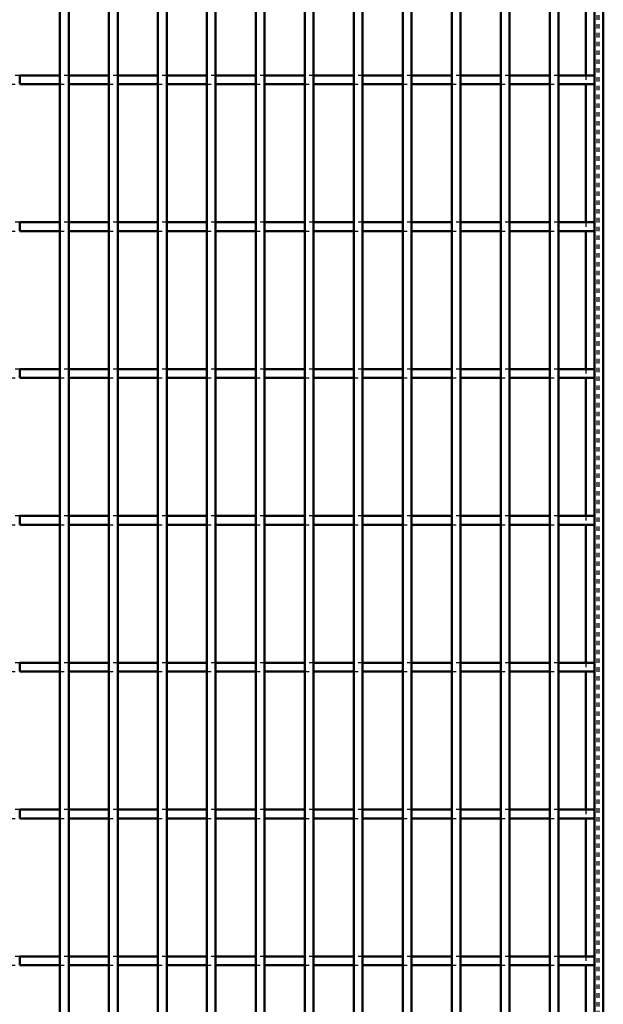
# Model space of a CAD drawing. Header units: millimetres. Extents: x -696 to 511, y -500 to 878.
# Tile 13 of 22: x 218 to 350, y -276 to -53. Entities that reach past the tile are written whole.
import ezdxf

# ---------------------------------------------------------------- set-up
doc = ezdxf.new("R2010")
doc.units = ezdxf.units.MM
doc.linetypes.add('Dashed', pattern=[2, 1, -1])
doc.layers.add('AM_0', color=7, linetype='Continuous', lineweight=50)
doc.layers.add('AM_9', color=6, linetype='Dashed', lineweight=25)

# ---------------------------------------------------------------- blocks, each defined once
blk = doc.blocks.new('1_bilvtxbr30amlyxau5npbzpmb________0_in_LPP230331121170010003500_4')
at = {"layer": 'AM_0'}
for p, q in [((348, 498), (348, -498)), ((350, 498), (350, -498)), ((346.05, -34.33), (346.05, -65.66)), ((346.05, -67.66), (346.05, -98.99)), ((346.05, -100.99), (346.05, -132.32)), ((346.05, -134.32), (346.05, -165.65)), ((346.05, -167.65), (346.05, -198.98)), ((346.05, -200.98), (346.05, -232.31)), ((346.05, -234.31), (346.05, -265.64)), ((346.05, -267.64), (346.05, -298.97))]:
    blk.add_line(p, q, dxfattribs=at)
at = {"layer": 'AM_9'}
for p, q in [((348.55, 498), (348.55, -498)), ((348.99, 498), (348.99, -498)), ((346.05, -65.66), (346.05, -67.66)), ((346.05, -98.99), (346.05, -100.99)), ((346.05, -132.32), (346.05, -134.32)), ((346.05, -165.65), (346.05, -167.65)), ((346.05, -198.98), (346.05, -200.98)), ((346.05, -232.31), (346.05, -234.31)), ((346.05, -265.64), (346.05, -267.64))]:
    blk.add_line(p, q, dxfattribs=at)
blk = doc.blocks.new('54_aqie54lu9ow289o7lr2a152va________0_in_LPP230331121170010003500_4')
at = {"layer": 'AM_0'}
for p, q in [((226.755, -498), (226.755, 498)), ((228.755, -498), (228.755, 498))]:
    blk.add_line(p, q, dxfattribs=at)
blk = doc.blocks.new('55_1qfzmla1llwbxfpjp3bwfb3uh________0_in_LPP230331121170010003500_4')
at = {"layer": 'AM_0'}
for p, q in [((237.865, -498), (237.865, 498)), ((239.865, -498), (239.865, 498))]:
    blk.add_line(p, q, dxfattribs=at)
blk = doc.blocks.new('56_c35mfd2twvp8d9i9zxmi9srsd________0_in_LPP230331121170010003500_4')
at = {"layer": 'AM_0'}
for p, q in [((248.975, -498), (248.975, 498)), ((250.975, -498), (250.975, 498))]:
    blk.add_line(p, q, dxfattribs=at)
blk = doc.blocks.new('57_awbsjt1iafbl761x4kvmt4nbb________0_in_LPP230331121170010003500_4')
at = {"layer": 'AM_0'}
for p, q in [((260.085, -498), (260.085, 498)), ((262.085, -498), (262.085, 498))]:
    blk.add_line(p, q, dxfattribs=at)
blk = doc.blocks.new('58_16d82phpf3qnn4yzq29xmv3uw________0_in_LPP230331121170010003500_4')
at = {"layer": 'AM_0'}
for p, q in [((271.195, -498), (271.195, 498)), ((273.195, -498), (273.195, 498))]:
    blk.add_line(p, q, dxfattribs=at)
blk = doc.blocks.new('59_9qclraet4qm0scpcnuc5uypqc________0_in_LPP230331121170010003500_4')
at = {"layer": 'AM_0'}
for p, q in [((282.305, -498), (282.305, 498)), ((284.305, -498), (284.305, 498))]:
    blk.add_line(p, q, dxfattribs=at)
blk = doc.blocks.new('60_eudpuykxrdptgyj5empis2svr________0_in_LPP230331121170010003500_4')
at = {"layer": 'AM_0'}
for p, q in [((293.415, -498), (293.415, 498)), ((295.415, -498), (295.415, 498))]:
    blk.add_line(p, q, dxfattribs=at)
blk = doc.blocks.new('61_qgc061jpei7dzucddrnigwtam________0_in_LPP230331121170010003500_4')
at = {"layer": 'AM_0'}
for p, q in [((304.525, -498), (304.525, 498)), ((306.525, -498), (306.525, 498))]:
    blk.add_line(p, q, dxfattribs=at)
blk = doc.blocks.new('62_qqj3dsujdger60e3a5pu030ov________0_in_LPP230331121170010003500_4')
at = {"layer": 'AM_0'}
for p, q in [((315.635, -498), (315.635, 498)), ((317.635, -498), (317.635, 498))]:
    blk.add_line(p, q, dxfattribs=at)
blk = doc.blocks.new('63_ma0srxts8e3g38efiil0krvoc________0_in_LPP230331121170010003500_4')
at = {"layer": 'AM_0'}
for p, q in [((326.745, -498), (326.745, 498)), ((328.745, -498), (328.745, 498))]:
    blk.add_line(p, q, dxfattribs=at)
blk = doc.blocks.new('64_0t6b7c1vrn80h5gwm83s27pdi________0_in_LPP230331121170010003500_4')
at = {"layer": 'AM_0'}
for p, q in [((337.855, -498), (337.855, 498)), ((339.855, -498), (339.855, 498))]:
    blk.add_line(p, q, dxfattribs=at)
blk = doc.blocks.new('72_x4o7ofomt4g326p4npc8qdzxc________0_in_LPP230331121170010003500_4')
at = {"layer": 'AM_0'}
for p, q in [((226.755, -265.64), (217.645, -265.64)), ((217.645, -267.64), (217.645, -265.64)), ((226.755, -265.64), (226.755, -267.64)), ((237.865, -265.64), (228.755, -265.64)), ((228.755, -267.64), (228.755, -265.64)), ((237.865, -265.64), (237.865, -267.64)), ((248.975, -265.64), (239.865, -265.64)), ((239.865, -267.64), (239.865, -265.64)), ((248.975, -265.64), (248.975, -267.64)), ((260.085, -265.64), (250.975, -265.64)), ((250.975, -267.64), (250.975, -265.64)), ((260.085, -265.64), (260.085, -267.64)), ((271.195, -265.64), (262.085, -265.64)), ((262.085, -267.64), (262.085, -265.64)), ((271.195, -265.64), (271.195, -267.64)), ((282.305, -265.64), (273.195, -265.64)), ((273.195, -267.64), (273.195, -265.64)), ((282.305, -265.64), (282.305, -267.64)), ((293.415, -265.64), (284.305, -265.64)), ((284.305, -267.64), (284.305, -265.64)), ((293.415, -265.64), (293.415, -267.64)), ((304.525, -265.64), (295.415, -265.64)), ((295.415, -267.64), (295.415, -265.64)), ((304.525, -265.64), (304.525, -267.64)), ((315.635, -265.64), (306.525, -265.64)), ((306.525, -267.64), (306.525, -265.64)), ((315.635, -265.64), (315.635, -267.64)), ((326.745, -265.64), (317.635, -265.64)), ((317.635, -267.64), (317.635, -265.64)), ((326.745, -265.64), (326.745, -267.64)), ((337.855, -265.64), (328.745, -265.64)), ((328.745, -267.64), (328.745, -265.64)), ((337.855, -265.64), (337.855, -267.64)), ((339.855, -267.64), (339.855, -265.64)), ((348, -265.64), (339.855, -265.64)), ((348, -265.64), (348, -267.64)), ((226.755, -267.64), (217.645, -267.64)), ((237.865, -267.64), (228.755, -267.64)), ((248.975, -267.64), (239.865, -267.64)), ((260.085, -267.64), (250.975, -267.64)), ((271.195, -267.64), (262.085, -267.64)), ((282.305, -267.64), (273.195, -267.64)), ((293.415, -267.64), (284.305, -267.64)), ((304.525, -267.64), (295.415, -267.64)), ((315.635, -267.64), (306.525, -267.64)), ((326.745, -267.64), (317.635, -267.64)), ((337.855, -267.64), (328.745, -267.64)), ((348, -267.64), (339.855, -267.64))]:
    blk.add_line(p, q, dxfattribs=at)
at = {"layer": 'AM_9'}
for p, q in [((217.645, -265.64), (215.645, -265.64)), ((228.755, -265.64), (226.755, -265.64)), ((239.865, -265.64), (237.865, -265.64)), ((250.975, -265.64), (248.975, -265.64)), ((262.085, -265.64), (260.085, -265.64)), ((273.195, -265.64), (271.195, -265.64)), ((284.305, -265.64), (282.305, -265.64)), ((295.415, -265.64), (293.415, -265.64)), ((306.525, -265.64), (304.525, -265.64)), ((317.635, -265.64), (315.635, -265.64)), ((328.745, -265.64), (326.745, -265.64)), ((339.855, -265.64), (337.855, -265.64)), ((215.645, -267.64), (217.645, -267.64)), ((226.755, -267.64), (228.755, -267.64)), ((237.865, -267.64), (239.865, -267.64)), ((248.975, -267.64), (250.975, -267.64)), ((260.085, -267.64), (262.085, -267.64)), ((271.195, -267.64), (273.195, -267.64)), ((282.305, -267.64), (284.305, -267.64)), ((293.415, -267.64), (295.415, -267.64)), ((304.525, -267.64), (306.525, -267.64)), ((315.635, -267.64), (317.635, -267.64)), ((326.745, -267.64), (328.745, -267.64)), ((337.855, -267.64), (339.855, -267.64))]:
    blk.add_line(p, q, dxfattribs=at)
blk = doc.blocks.new('73_pamdpfnlko6iglfngoaj3wgvw________0_in_LPP230331121170010003500_4')
at = {"layer": 'AM_0'}
for p, q in [((226.755, -232.31), (217.645, -232.31)), ((217.645, -234.31), (217.645, -232.31)), ((226.755, -232.31), (226.755, -234.31)), ((237.865, -232.31), (228.755, -232.31)), ((228.755, -234.31), (228.755, -232.31)), ((237.865, -232.31), (237.865, -234.31)), ((248.975, -232.31), (239.865, -232.31)), ((239.865, -234.31), (239.865, -232.31)), ((248.975, -232.31), (248.975, -234.31)), ((260.085, -232.31), (250.975, -232.31)), ((250.975, -234.31), (250.975, -232.31)), ((260.085, -232.31), (260.085, -234.31)), ((271.195, -232.31), (262.085, -232.31)), ((262.085, -234.31), (262.085, -232.31)), ((271.195, -232.31), (271.195, -234.31)), ((282.305, -232.31), (273.195, -232.31)), ((273.195, -234.31), (273.195, -232.31)), ((282.305, -232.31), (282.305, -234.31)), ((293.415, -232.31), (284.305, -232.31)), ((284.305, -234.31), (284.305, -232.31)), ((293.415, -232.31), (293.415, -234.31)), ((304.525, -232.31), (295.415, -232.31)), ((295.415, -234.31), (295.415, -232.31)), ((304.525, -232.31), (304.525, -234.31)), ((315.635, -232.31), (306.525, -232.31)), ((306.525, -234.31), (306.525, -232.31)), ((315.635, -232.31), (315.635, -234.31)), ((326.745, -232.31), (317.635, -232.31)), ((317.635, -234.31), (317.635, -232.31)), ((326.745, -232.31), (326.745, -234.31)), ((337.855, -232.31), (328.745, -232.31)), ((328.745, -234.31), (328.745, -232.31)), ((337.855, -232.31), (337.855, -234.31)), ((339.855, -234.31), (339.855, -232.31)), ((348, -232.31), (339.855, -232.31)), ((348, -232.31), (348, -234.31)), ((226.755, -234.31), (217.645, -234.31)), ((237.865, -234.31), (228.755, -234.31)), ((248.975, -234.31), (239.865, -234.31)), ((260.085, -234.31), (250.975, -234.31)), ((271.195, -234.31), (262.085, -234.31)), ((282.305, -234.31), (273.195, -234.31)), ((293.415, -234.31), (284.305, -234.31)), ((304.525, -234.31), (295.415, -234.31)), ((315.635, -234.31), (306.525, -234.31)), ((326.745, -234.31), (317.635, -234.31)), ((337.855, -234.31), (328.745, -234.31)), ((348, -234.31), (339.855, -234.31))]:
    blk.add_line(p, q, dxfattribs=at)
at = {"layer": 'AM_9'}
for p, q in [((217.645, -232.31), (215.645, -232.31)), ((228.755, -232.31), (226.755, -232.31)), ((239.865, -232.31), (237.865, -232.31)), ((250.975, -232.31), (248.975, -232.31)), ((262.085, -232.31), (260.085, -232.31)), ((273.195, -232.31), (271.195, -232.31)), ((284.305, -232.31), (282.305, -232.31)), ((295.415, -232.31), (293.415, -232.31)), ((306.525, -232.31), (304.525, -232.31)), ((317.635, -232.31), (315.635, -232.31)), ((328.745, -232.31), (326.745, -232.31)), ((339.855, -232.31), (337.855, -232.31)), ((215.645, -234.31), (217.645, -234.31)), ((226.755, -234.31), (228.755, -234.31)), ((237.865, -234.31), (239.865, -234.31)), ((248.975, -234.31), (250.975, -234.31)), ((260.085, -234.31), (262.085, -234.31)), ((271.195, -234.31), (273.195, -234.31)), ((282.305, -234.31), (284.305, -234.31)), ((293.415, -234.31), (295.415, -234.31)), ((304.525, -234.31), (306.525, -234.31)), ((315.635, -234.31), (317.635, -234.31)), ((326.745, -234.31), (328.745, -234.31)), ((337.855, -234.31), (339.855, -234.31))]:
    blk.add_line(p, q, dxfattribs=at)
blk = doc.blocks.new('74_fmsd9ug39s7n2cmlrrwu703nb________0_in_LPP230331121170010003500_4')
at = {"layer": 'AM_0'}
for p, q in [((226.755, -198.98), (217.645, -198.98)), ((217.645, -200.98), (217.645, -198.98)), ((226.755, -200.98), (217.645, -200.98)), ((226.755, -198.98), (226.755, -200.98)), ((237.865, -198.98), (228.755, -198.98)), ((228.755, -200.98), (228.755, -198.98)), ((237.865, -200.98), (228.755, -200.98)), ((237.865, -198.98), (237.865, -200.98)), ((248.975, -198.98), (239.865, -198.98)), ((239.865, -200.98), (239.865, -198.98)), ((248.975, -200.98), (239.865, -200.98)), ((248.975, -198.98), (248.975, -200.98)), ((260.085, -198.98), (250.975, -198.98)), ((250.975, -200.98), (250.975, -198.98)), ((260.085, -200.98), (250.975, -200.98)), ((260.085, -198.98), (260.085, -200.98)), ((271.195, -198.98), (262.085, -198.98)), ((262.085, -200.98), (262.085, -198.98)), ((271.195, -200.98), (262.085, -200.98)), ((271.195, -198.98), (271.195, -200.98)), ((282.305, -198.98), (273.195, -198.98)), ((273.195, -200.98), (273.195, -198.98)), ((282.305, -200.98), (273.195, -200.98)), ((282.305, -198.98), (282.305, -200.98)), ((293.415, -198.98), (284.305, -198.98)), ((284.305, -200.98), (284.305, -198.98)), ((293.415, -200.98), (284.305, -200.98)), ((293.415, -198.98), (293.415, -200.98)), ((304.525, -198.98), (295.415, -198.98)), ((295.415, -200.98), (295.415, -198.98)), ((304.525, -200.98), (295.415, -200.98)), ((304.525, -198.98), (304.525, -200.98)), ((315.635, -198.98), (306.525, -198.98)), ((306.525, -200.98), (306.525, -198.98)), ((315.635, -200.98), (306.525, -200.98)), ((315.635, -198.98), (315.635, -200.98)), ((326.745, -198.98), (317.635, -198.98)), ((317.635, -200.98), (317.635, -198.98)), ((326.745, -200.98), (317.635, -200.98)), ((326.745, -198.98), (326.745, -200.98)), ((337.855, -198.98), (328.745, -198.98)), ((328.745, -200.98), (328.745, -198.98)), ((337.855, -200.98), (328.745, -200.98)), ((337.855, -198.98), (337.855, -200.98)), ((339.855, -200.98), (339.855, -198.98)), ((348, -198.98), (339.855, -198.98)), ((348, -200.98), (339.855, -200.98)), ((348, -198.98), (348, -200.98))]:
    blk.add_line(p, q, dxfattribs=at)
at = {"layer": 'AM_9'}
for p, q in [((217.645, -198.98), (215.645, -198.98)), ((215.645, -200.98), (217.645, -200.98)), ((228.755, -198.98), (226.755, -198.98)), ((226.755, -200.98), (228.755, -200.98)), ((239.865, -198.98), (237.865, -198.98)), ((237.865, -200.98), (239.865, -200.98)), ((250.975, -198.98), (248.975, -198.98)), ((248.975, -200.98), (250.975, -200.98)), ((262.085, -198.98), (260.085, -198.98)), ((260.085, -200.98), (262.085, -200.98)), ((273.195, -198.98), (271.195, -198.98)), ((271.195, -200.98), (273.195, -200.98)), ((284.305, -198.98), (282.305, -198.98)), ((282.305, -200.98), (284.305, -200.98)), ((295.415, -198.98), (293.415, -198.98)), ((293.415, -200.98), (295.415, -200.98)), ((306.525, -198.98), (304.525, -198.98)), ((304.525, -200.98), (306.525, -200.98)), ((317.635, -198.98), (315.635, -198.98)), ((315.635, -200.98), (317.635, -200.98)), ((328.745, -198.98), (326.745, -198.98)), ((326.745, -200.98), (328.745, -200.98)), ((339.855, -198.98), (337.855, -198.98)), ((337.855, -200.98), (339.855, -200.98))]:
    blk.add_line(p, q, dxfattribs=at)
blk = doc.blocks.new('75_xdix4h98y098td2dmkqrekb9h________0_in_LPP230331121170010003500_4')
at = {"layer": 'AM_0'}
for p, q in [((226.755, -165.65), (217.645, -165.65)), ((217.645, -167.65), (217.645, -165.65)), ((226.755, -165.65), (226.755, -167.65)), ((237.865, -165.65), (228.755, -165.65)), ((228.755, -167.65), (228.755, -165.65)), ((237.865, -165.65), (237.865, -167.65)), ((248.975, -165.65), (239.865, -165.65)), ((239.865, -167.65), (239.865, -165.65)), ((248.975, -165.65), (248.975, -167.65)), ((260.085, -165.65), (250.975, -165.65)), ((250.975, -167.65), (250.975, -165.65)), ((260.085, -165.65), (260.085, -167.65)), ((271.195, -165.65), (262.085, -165.65)), ((262.085, -167.65), (262.085, -165.65)), ((271.195, -165.65), (271.195, -167.65)), ((282.305, -165.65), (273.195, -165.65)), ((273.195, -167.65), (273.195, -165.65)), ((282.305, -165.65), (282.305, -167.65)), ((293.415, -165.65), (284.305, -165.65)), ((284.305, -167.65), (284.305, -165.65)), ((293.415, -165.65), (293.415, -167.65)), ((304.525, -165.65), (295.415, -165.65)), ((295.415, -167.65), (295.415, -165.65)), ((304.525, -165.65), (304.525, -167.65)), ((315.635, -165.65), (306.525, -165.65)), ((306.525, -167.65), (306.525, -165.65)), ((315.635, -165.65), (315.635, -167.65)), ((326.745, -165.65), (317.635, -165.65)), ((317.635, -167.65), (317.635, -165.65)), ((326.745, -165.65), (326.745, -167.65)), ((337.855, -165.65), (328.745, -165.65)), ((328.745, -167.65), (328.745, -165.65)), ((337.855, -165.65), (337.855, -167.65)), ((339.855, -167.65), (339.855, -165.65)), ((348, -165.65), (339.855, -165.65)), ((348, -165.65), (348, -167.65)), ((226.755, -167.65), (217.645, -167.65)), ((237.865, -167.65), (228.755, -167.65)), ((248.975, -167.65), (239.865, -167.65)), ((260.085, -167.65), (250.975, -167.65)), ((271.195, -167.65), (262.085, -167.65)), ((282.305, -167.65), (273.195, -167.65)), ((293.415, -167.65), (284.305, -167.65)), ((304.525, -167.65), (295.415, -167.65)), ((315.635, -167.65), (306.525, -167.65)), ((326.745, -167.65), (317.635, -167.65)), ((337.855, -167.65), (328.745, -167.65)), ((348, -167.65), (339.855, -167.65))]:
    blk.add_line(p, q, dxfattribs=at)
at = {"layer": 'AM_9'}
for p, q in [((217.645, -165.65), (215.645, -165.65)), ((228.755, -165.65), (226.755, -165.65)), ((239.865, -165.65), (237.865, -165.65)), ((250.975, -165.65), (248.975, -165.65)), ((262.085, -165.65), (260.085, -165.65)), ((273.195, -165.65), (271.195, -165.65)), ((284.305, -165.65), (282.305, -165.65)), ((295.415, -165.65), (293.415, -165.65)), ((306.525, -165.65), (304.525, -165.65)), ((317.635, -165.65), (315.635, -165.65)), ((328.745, -165.65), (326.745, -165.65)), ((339.855, -165.65), (337.855, -165.65)), ((215.645, -167.65), (217.645, -167.65)), ((226.755, -167.65), (228.755, -167.65)), ((237.865, -167.65), (239.865, -167.65)), ((248.975, -167.65), (250.975, -167.65)), ((260.085, -167.65), (262.085, -167.65)), ((271.195, -167.65), (273.195, -167.65)), ((282.305, -167.65), (284.305, -167.65)), ((293.415, -167.65), (295.415, -167.65)), ((304.525, -167.65), (306.525, -167.65)), ((315.635, -167.65), (317.635, -167.65)), ((326.745, -167.65), (328.745, -167.65)), ((337.855, -167.65), (339.855, -167.65))]:
    blk.add_line(p, q, dxfattribs=at)
blk = doc.blocks.new('76_pcxrwhpiqeka5bxcf3n9e82vg________0_in_LPP230331121170010003500_4')
at = {"layer": 'AM_0'}
for p, q in [((226.755, -132.32), (217.645, -132.32)), ((217.645, -134.32), (217.645, -132.32)), ((226.755, -132.32), (226.755, -134.32)), ((237.865, -132.32), (228.755, -132.32)), ((228.755, -134.32), (228.755, -132.32)), ((237.865, -132.32), (237.865, -134.32)), ((248.975, -132.32), (239.865, -132.32)), ((239.865, -134.32), (239.865, -132.32)), ((248.975, -132.32), (248.975, -134.32)), ((260.085, -132.32), (250.975, -132.32)), ((250.975, -134.32), (250.975, -132.32)), ((260.085, -132.32), (260.085, -134.32)), ((271.195, -132.32), (262.085, -132.32)), ((262.085, -134.32), (262.085, -132.32)), ((271.195, -132.32), (271.195, -134.32)), ((282.305, -132.32), (273.195, -132.32)), ((273.195, -134.32), (273.195, -132.32)), ((282.305, -132.32), (282.305, -134.32)), ((293.415, -132.32), (284.305, -132.32)), ((284.305, -134.32), (284.305, -132.32)), ((293.415, -132.32), (293.415, -134.32)), ((304.525, -132.32), (295.415, -132.32)), ((295.415, -134.32), (295.415, -132.32)), ((304.525, -132.32), (304.525, -134.32)), ((315.635, -132.32), (306.525, -132.32)), ((306.525, -134.32), (306.525, -132.32)), ((315.635, -132.32), (315.635, -134.32)), ((326.745, -132.32), (317.635, -132.32)), ((317.635, -134.32), (317.635, -132.32)), ((326.745, -132.32), (326.745, -134.32)), ((337.855, -132.32), (328.745, -132.32)), ((328.745, -134.32), (328.745, -132.32)), ((337.855, -132.32), (337.855, -134.32)), ((339.855, -134.32), (339.855, -132.32)), ((348, -132.32), (339.855, -132.32)), ((348, -132.32), (348, -134.32)), ((226.755, -134.32), (217.645, -134.32)), ((237.865, -134.32), (228.755, -134.32)), ((248.975, -134.32), (239.865, -134.32)), ((260.085, -134.32), (250.975, -134.32)), ((271.195, -134.32), (262.085, -134.32)), ((282.305, -134.32), (273.195, -134.32)), ((293.415, -134.32), (284.305, -134.32)), ((304.525, -134.32), (295.415, -134.32)), ((315.635, -134.32), (306.525, -134.32)), ((326.745, -134.32), (317.635, -134.32)), ((337.855, -134.32), (328.745, -134.32)), ((348, -134.32), (339.855, -134.32))]:
    blk.add_line(p, q, dxfattribs=at)
at = {"layer": 'AM_9'}
for p, q in [((217.645, -132.32), (215.645, -132.32)), ((228.755, -132.32), (226.755, -132.32)), ((239.865, -132.32), (237.865, -132.32)), ((250.975, -132.32), (248.975, -132.32)), ((262.085, -132.32), (260.085, -132.32)), ((273.195, -132.32), (271.195, -132.32)), ((284.305, -132.32), (282.305, -132.32)), ((295.415, -132.32), (293.415, -132.32)), ((306.525, -132.32), (304.525, -132.32)), ((317.635, -132.32), (315.635, -132.32)), ((328.745, -132.32), (326.745, -132.32)), ((339.855, -132.32), (337.855, -132.32)), ((215.645, -134.32), (217.645, -134.32)), ((226.755, -134.32), (228.755, -134.32)), ((237.865, -134.32), (239.865, -134.32)), ((248.975, -134.32), (250.975, -134.32)), ((260.085, -134.32), (262.085, -134.32)), ((271.195, -134.32), (273.195, -134.32)), ((282.305, -134.32), (284.305, -134.32)), ((293.415, -134.32), (295.415, -134.32)), ((304.525, -134.32), (306.525, -134.32)), ((315.635, -134.32), (317.635, -134.32)), ((326.745, -134.32), (328.745, -134.32)), ((337.855, -134.32), (339.855, -134.32))]:
    blk.add_line(p, q, dxfattribs=at)
blk = doc.blocks.new('77_9kbc99rfk4rc3exrr7xuwvfqo________0_in_LPP230331121170010003500_4')
at = {"layer": 'AM_0'}
for p, q in [((226.755, -98.99), (217.645, -98.99)), ((217.645, -100.99), (217.645, -98.99)), ((226.755, -98.99), (226.755, -100.99)), ((237.865, -98.99), (228.755, -98.99)), ((228.755, -100.99), (228.755, -98.99)), ((237.865, -98.99), (237.865, -100.99)), ((248.975, -98.99), (239.865, -98.99)), ((239.865, -100.99), (239.865, -98.99)), ((248.975, -98.99), (248.975, -100.99)), ((260.085, -98.99), (250.975, -98.99)), ((250.975, -100.99), (250.975, -98.99)), ((260.085, -98.99), (260.085, -100.99)), ((271.195, -98.99), (262.085, -98.99)), ((262.085, -100.99), (262.085, -98.99)), ((271.195, -98.99), (271.195, -100.99)), ((282.305, -98.99), (273.195, -98.99)), ((273.195, -100.99), (273.195, -98.99)), ((282.305, -98.99), (282.305, -100.99)), ((293.415, -98.99), (284.305, -98.99)), ((284.305, -100.99), (284.305, -98.99)), ((293.415, -98.99), (293.415, -100.99)), ((304.525, -98.99), (295.415, -98.99)), ((295.415, -100.99), (295.415, -98.99)), ((304.525, -98.99), (304.525, -100.99)), ((315.635, -98.99), (306.525, -98.99)), ((306.525, -100.99), (306.525, -98.99)), ((315.635, -98.99), (315.635, -100.99)), ((326.745, -98.99), (317.635, -98.99)), ((317.635, -100.99), (317.635, -98.99)), ((326.745, -98.99), (326.745, -100.99)), ((337.855, -98.99), (328.745, -98.99)), ((328.745, -100.99), (328.745, -98.99)), ((337.855, -98.99), (337.855, -100.99)), ((339.855, -100.99), (339.855, -98.99)), ((348, -98.99), (339.855, -98.99)), ((348, -98.99), (348, -100.99)), ((226.755, -100.99), (217.645, -100.99)), ((237.865, -100.99), (228.755, -100.99)), ((248.975, -100.99), (239.865, -100.99)), ((260.085, -100.99), (250.975, -100.99)), ((271.195, -100.99), (262.085, -100.99)), ((282.305, -100.99), (273.195, -100.99)), ((293.415, -100.99), (284.305, -100.99)), ((304.525, -100.99), (295.415, -100.99)), ((315.635, -100.99), (306.525, -100.99)), ((326.745, -100.99), (317.635, -100.99)), ((337.855, -100.99), (328.745, -100.99)), ((348, -100.99), (339.855, -100.99))]:
    blk.add_line(p, q, dxfattribs=at)
at = {"layer": 'AM_9'}
for p, q in [((217.645, -98.99), (215.645, -98.99)), ((228.755, -98.99), (226.755, -98.99)), ((239.865, -98.99), (237.865, -98.99)), ((250.975, -98.99), (248.975, -98.99)), ((262.085, -98.99), (260.085, -98.99)), ((273.195, -98.99), (271.195, -98.99)), ((284.305, -98.99), (282.305, -98.99)), ((295.415, -98.99), (293.415, -98.99)), ((306.525, -98.99), (304.525, -98.99)), ((317.635, -98.99), (315.635, -98.99)), ((328.745, -98.99), (326.745, -98.99)), ((339.855, -98.99), (337.855, -98.99)), ((215.645, -100.99), (217.645, -100.99)), ((226.755, -100.99), (228.755, -100.99)), ((237.865, -100.99), (239.865, -100.99)), ((248.975, -100.99), (250.975, -100.99)), ((260.085, -100.99), (262.085, -100.99)), ((271.195, -100.99), (273.195, -100.99)), ((282.305, -100.99), (284.305, -100.99)), ((293.415, -100.99), (295.415, -100.99)), ((304.525, -100.99), (306.525, -100.99)), ((315.635, -100.99), (317.635, -100.99)), ((326.745, -100.99), (328.745, -100.99)), ((337.855, -100.99), (339.855, -100.99))]:
    blk.add_line(p, q, dxfattribs=at)
blk = doc.blocks.new('78_w04mer3ckl3tlee5vt8f4ljsb________0_in_LPP230331121170010003500_4')
at = {"layer": 'AM_0'}
for p, q in [((226.755, -65.66), (217.645, -65.66)), ((217.645, -67.66), (217.645, -65.66)), ((226.755, -65.66), (226.755, -67.66)), ((237.865, -65.66), (228.755, -65.66)), ((228.755, -67.66), (228.755, -65.66)), ((237.865, -65.66), (237.865, -67.66)), ((248.975, -65.66), (239.865, -65.66)), ((239.865, -67.66), (239.865, -65.66)), ((248.975, -65.66), (248.975, -67.66)), ((260.085, -65.66), (250.975, -65.66)), ((250.975, -67.66), (250.975, -65.66)), ((260.085, -65.66), (260.085, -67.66)), ((271.195, -65.66), (262.085, -65.66)), ((262.085, -67.66), (262.085, -65.66)), ((271.195, -65.66), (271.195, -67.66)), ((282.305, -65.66), (273.195, -65.66)), ((273.195, -67.66), (273.195, -65.66)), ((282.305, -65.66), (282.305, -67.66)), ((293.415, -65.66), (284.305, -65.66)), ((284.305, -67.66), (284.305, -65.66)), ((293.415, -65.66), (293.415, -67.66)), ((304.525, -65.66), (295.415, -65.66)), ((295.415, -67.66), (295.415, -65.66)), ((304.525, -65.66), (304.525, -67.66)), ((315.635, -65.66), (306.525, -65.66)), ((306.525, -67.66), (306.525, -65.66)), ((315.635, -65.66), (315.635, -67.66)), ((326.745, -65.66), (317.635, -65.66)), ((317.635, -67.66), (317.635, -65.66)), ((326.745, -65.66), (326.745, -67.66)), ((337.855, -65.66), (328.745, -65.66)), ((328.745, -67.66), (328.745, -65.66)), ((337.855, -65.66), (337.855, -67.66)), ((339.855, -67.66), (339.855, -65.66)), ((348, -65.66), (339.855, -65.66)), ((348, -65.66), (348, -67.66)), ((226.755, -67.66), (217.645, -67.66)), ((237.865, -67.66), (228.755, -67.66)), ((248.975, -67.66), (239.865, -67.66)), ((260.085, -67.66), (250.975, -67.66)), ((271.195, -67.66), (262.085, -67.66)), ((282.305, -67.66), (273.195, -67.66)), ((293.415, -67.66), (284.305, -67.66)), ((304.525, -67.66), (295.415, -67.66)), ((315.635, -67.66), (306.525, -67.66)), ((326.745, -67.66), (317.635, -67.66)), ((337.855, -67.66), (328.745, -67.66)), ((348, -67.66), (339.855, -67.66))]:
    blk.add_line(p, q, dxfattribs=at)
at = {"layer": 'AM_9'}
for p, q in [((217.645, -65.66), (215.645, -65.66)), ((228.755, -65.66), (226.755, -65.66)), ((239.865, -65.66), (237.865, -65.66)), ((250.975, -65.66), (248.975, -65.66)), ((262.085, -65.66), (260.085, -65.66)), ((273.195, -65.66), (271.195, -65.66)), ((284.305, -65.66), (282.305, -65.66)), ((295.415, -65.66), (293.415, -65.66)), ((306.525, -65.66), (304.525, -65.66)), ((317.635, -65.66), (315.635, -65.66)), ((328.745, -65.66), (326.745, -65.66)), ((339.855, -65.66), (337.855, -65.66)), ((215.645, -67.66), (217.645, -67.66)), ((226.755, -67.66), (228.755, -67.66)), ((237.865, -67.66), (239.865, -67.66)), ((248.975, -67.66), (250.975, -67.66)), ((260.085, -67.66), (262.085, -67.66)), ((271.195, -67.66), (273.195, -67.66)), ((282.305, -67.66), (284.305, -67.66)), ((293.415, -67.66), (295.415, -67.66)), ((304.525, -67.66), (306.525, -67.66)), ((315.635, -67.66), (317.635, -67.66)), ((326.745, -67.66), (328.745, -67.66)), ((337.855, -67.66), (339.855, -67.66))]:
    blk.add_line(p, q, dxfattribs=at)

msp = doc.modelspace()

# ---------------------------------------------------------------- block references
for name in ['54_aqie54lu9ow289o7lr2a152va________0_in_LPP230331121170010003500_4', '55_1qfzmla1llwbxfpjp3bwfb3uh________0_in_LPP230331121170010003500_4', '56_c35mfd2twvp8d9i9zxmi9srsd________0_in_LPP230331121170010003500_4', '57_awbsjt1iafbl761x4kvmt4nbb________0_in_LPP230331121170010003500_4', '58_16d82phpf3qnn4yzq29xmv3uw________0_in_LPP230331121170010003500_4', '59_9qclraet4qm0scpcnuc5uypqc________0_in_LPP230331121170010003500_4', '60_eudpuykxrdptgyj5empis2svr________0_in_LPP230331121170010003500_4', '61_qgc061jpei7dzucddrnigwtam________0_in_LPP230331121170010003500_4', '62_qqj3dsujdger60e3a5pu030ov________0_in_LPP230331121170010003500_4', '63_ma0srxts8e3g38efiil0krvoc________0_in_LPP230331121170010003500_4', '64_0t6b7c1vrn80h5gwm83s27pdi________0_in_LPP230331121170010003500_4', '1_bilvtxbr30amlyxau5npbzpmb________0_in_LPP230331121170010003500_4', '78_w04mer3ckl3tlee5vt8f4ljsb________0_in_LPP230331121170010003500_4', '77_9kbc99rfk4rc3exrr7xuwvfqo________0_in_LPP230331121170010003500_4', '76_pcxrwhpiqeka5bxcf3n9e82vg________0_in_LPP230331121170010003500_4', '75_xdix4h98y098td2dmkqrekb9h________0_in_LPP230331121170010003500_4', '74_fmsd9ug39s7n2cmlrrwu703nb________0_in_LPP230331121170010003500_4', '73_pamdpfnlko6iglfngoaj3wgvw________0_in_LPP230331121170010003500_4', '72_x4o7ofomt4g326p4npc8qdzxc________0_in_LPP230331121170010003500_4']:
    msp.add_blockref(name, (0, 0))

doc.saveas('drawing.dxf')
